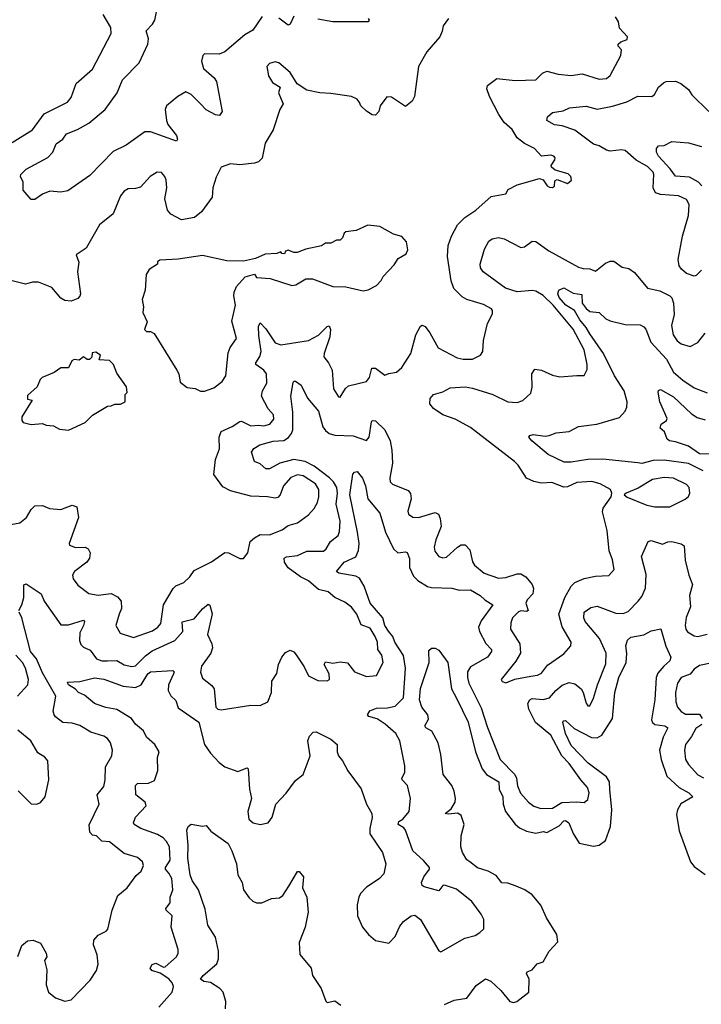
# Model space of a CAD drawing. Extents: x 2143765 to 2212931, y 878955 to 1017455.
# Tile 194 of 256: x 2172923 to 2176584, y 971000 to 976287. Entities that reach past the tile are written whole.
import ezdxf

# ---------------------------------------------------------------- set-up
doc = ezdxf.new("R2010")
doc.units = 0

msp = doc.modelspace()

# ---------------------------------------------------------------- linework, layer by layer
at = {"layer": '0CON20XD'}
for points in [[(2174225, 976304), (2174175, 976230.9), (2174132.5, 976205), (2174025, 976114), (2173995, 976101.2), (2173915, 976103.3), (2173906.7, 976095), (2173899.2, 976065), (2173910.8, 976025), (2173968, 975975), (2173980.8, 975955), (2174010, 975795), (2173997, 975773), (2173975, 975777.1), (2173925, 975803.5), (2173893.8, 975835), (2173845, 975885.4), (2173815, 975899.1), (2173773.1, 975875), (2173712.2, 975825), (2173704.5, 975805), (2173710.9, 975745), (2173719.6, 975725), (2173765.8, 975665), (2173770.9, 975645), (2173765, 975635.7), (2173625, 975684.5), (2173595, 975684.4), (2173495, 975613.2), (2173425, 975578.6), (2173299.1, 975450.9), (2173181.2, 975368.8), (2173145, 975360.8), (2173085, 975366.7), (2173045, 975350), (2173005, 975322.5), (2172985, 975322.5), (2172941.7, 975371.7), (2172942.5, 975415), (2172927.5, 975445), (2172930, 975455), (2172957.5, 975485), (2173075, 975547.5), (2173101.2, 975575), (2173119.7, 975620.3), (2173154.4, 975645.6), (2173175, 975673.8), (2173232.9, 975697.1), (2173295, 975732.1), (2173382.9, 975805), (2173447.3, 975895), (2173476.1, 975965), (2173565.4, 976055), (2173611.8, 976155), (2173615.3, 976185), (2173602.1, 976227.9), (2173637, 976263), (2173648.1, 976285), (2173664.3, 976365)], [(2175225.9, 976294.1), (2175197.1, 976255), (2175192.9, 976225), (2175179.2, 976195), (2175109.2, 976115), (2175064.4, 976035), (2175044.2, 975875), (2175030.9, 975849.1), (2174995, 975821.2), (2174920.7, 975870.7), (2174895, 975873.3), (2174860, 975825), (2174851.2, 975795), (2174835, 975773.8), (2174816.1, 975776.1), (2174785, 975796.7), (2174756.2, 975825), (2174748.3, 975841.7), (2174735, 975861.2), (2174705, 975874), (2174595, 975891.4), (2174534.3, 975894.3), (2174465, 975908.8), (2174413, 975943), (2174375, 976003.8), (2174315.6, 976055.6), (2174295, 976060), (2174265, 976051.2), (2174251.2, 976035), (2174260, 975985), (2174280.5, 975950.5), (2174322.5, 975925), (2174313.8, 975895), (2174338.8, 975835), (2174320, 975805), (2174284.4, 975695), (2174241.8, 975625), (2174225, 975543.8), (2174206.3, 975523.7), (2174185, 975516.9), (2174105, 975507.9), (2174055, 975512.5), (2174006, 975495), (2173979.1, 975440.9), (2173961.1, 975385), (2173957.5, 975335), (2173900, 975255), (2173862, 975225), (2173792.4, 975212.4), (2173735, 975242.5), (2173716.2, 975265), (2173702.3, 975325), (2173713.6, 975383.6), (2173709.5, 975425), (2173702.9, 975445), (2173685, 975466), (2173661.2, 975468.8), (2173624.1, 975445.9), (2173571.5, 975388.5), (2173545, 975380.5), (2173505, 975378.6), (2173485, 975366), (2173465, 975341.2), (2173425.4, 975245), (2173351.5, 975185), (2173280, 975060), (2173226, 975025), (2173240.9, 974985), (2173232.8, 974932.8), (2173249.2, 974815), (2173247, 974803), (2173235, 974790), (2173200, 974775), (2173165, 974778.6), (2173145, 974791.4), (2173095, 974849.2), (2173025, 974877.1), (2172992.2, 974877.8), (2172955, 974866.2), (2172802.5, 974905)], [(2172882.2, 975627.8), (2172992.2, 975695), (2173055, 975781.8), (2173180.8, 975845), (2173200.3, 975869.7), (2173226.1, 975943.9), (2173315, 976021.2), (2173415, 976212.5), (2173412.5, 976245), (2173371.4, 976315)], [(2174395, 976305.8), (2174375, 976263.3), (2174365, 976258), (2174315, 976295.7)], [(2174795, 976293.8), (2174800.8, 976285), (2174795, 976276.2), (2174605, 976276.4), (2174525, 976290.4)], [(2176151.7, 976168.3), (2176185, 976180), (2176187.5, 976195), (2176145, 976242.5), (2176140, 976275), (2176122.3, 976302.3)], [(2172875, 973577.1), (2172924.3, 973585.7), (2172960, 973615), (2172985, 973656.2), (2173005, 973676.2), (2173045, 973678.8), (2173083.1, 973663.1), (2173145, 973657.5), (2173205, 973681.2), (2173230.7, 973670.7), (2173239.4, 973615), (2173188.8, 973475), (2173190, 973465), (2173222.7, 973452.7), (2173275, 973454), (2173291.2, 973445), (2173300.8, 973425), (2173298, 973395), (2173284, 973375), (2173217.1, 973325), (2173207.1, 973305), (2173210.6, 973285), (2173235, 973250), (2173295, 973205.5), (2173345, 973196.2), (2173415, 973205.6), (2173448.9, 973188.9), (2173468.6, 973165), (2173469.4, 973125), (2173458.2, 973095), (2173440, 973035), (2173463.6, 972993.6), (2173535, 972969.5), (2173635.7, 973005), (2173665, 973024.5), (2173681.8, 973045), (2173694.7, 973145.3), (2173746.8, 973233.2), (2173762.6, 973247.4), (2173805, 973265.6), (2173836.2, 973295), (2173860.2, 973329.8), (2173953.3, 973376.7), (2174025, 973426.2), (2174045, 973423.8), (2174105, 973393.3), (2174125, 973393.3), (2174148.8, 973425), (2174161.2, 973485), (2174183.8, 973505), (2174215, 973522.2), (2174265, 973521.5), (2174332.4, 973547.6), (2174365, 973570.8), (2174415, 973585.7), (2174475, 973628.9), (2174505, 973662), (2174521.8, 973695), (2174529.3, 973725), (2174529.7, 973765), (2174512.3, 973795), (2174445, 973838.4), (2174415, 973843.6), (2174380.3, 973829.7), (2174340.8, 973785), (2174322.7, 973735), (2174308.8, 973721.2), (2174295, 973717.3), (2174255, 973725.3), (2174165, 973728.4), (2174055, 973756.7), (2174015, 973779.2), (2173965.4, 973845), (2173975.4, 973925), (2173997, 973983), (2173995.3, 974044.7), (2174005, 974075.8), (2174065, 974103.1), (2174105, 974129.2), (2174115, 974130.8), (2174165, 974106.1), (2174205, 974110), (2174235, 974105.9), (2174266.9, 974115), (2174288.5, 974141.5), (2174286.2, 974165), (2174258, 974198), (2174222.6, 974265), (2174228.1, 974295), (2174250.3, 974335), (2174248.9, 974385), (2174234.8, 974404.8), (2174191.5, 974435), (2174190.9, 974445), (2174212.1, 974477.9), (2174219.5, 974505), (2174208, 974592), (2174205, 974640), (2174215, 974658.6), (2174245, 974626.9), (2174295, 974551.8), (2174325, 974541.5), (2174475, 974564.1), (2174527.5, 974592.5), (2174575, 974640), (2174585, 974643.3), (2174593.1, 974623.1), (2174589.7, 974585), (2174557.9, 974495), (2174557.3, 974477.3), (2174582.2, 974445), (2174600.9, 974405), (2174609.4, 974305), (2174635, 974262.5), (2174645, 974260), (2174672.9, 974307.1), (2174689.1, 974320.9), (2174785.7, 974345), (2174801.9, 974365), (2174815, 974416), (2174835, 974415.8), (2174885, 974378), (2174905, 974388), (2174946.2, 974393.8), (2174975, 974420), (2175023.3, 974495), (2175051.1, 974595), (2175075, 974641.2), (2175085, 974646), (2175100.3, 974640.3), (2175125.6, 974605), (2175170.8, 974525), (2175272.2, 974472.2), (2175305, 974464.4), (2175355, 974464.4), (2175398.8, 974485), (2175410, 974505), (2175414.3, 974565), (2175435.8, 974655), (2175461.7, 974708.3), (2175463.3, 974725), (2175456.7, 974735), (2175415, 974757.5), (2175325, 974784.6), (2175298.8, 974798.8), (2175254.2, 974844.2), (2175241.2, 974885), (2175220.5, 975015), (2175224.7, 975075), (2175241.9, 975125), (2175274.8, 975185.2), (2175313.6, 975225), (2175372.2, 975265), (2175455, 975338), (2175535, 975352.5), (2175547.5, 975375), (2175595, 975400), (2175715, 975433.8), (2175735, 975427.5), (2175756.2, 975395), (2175768.3, 975388.3), (2175785, 975386.2), (2175795, 975393.3), (2175797.5, 975422.5), (2175810.7, 975429.3), (2175865, 975407.5), (2175887.5, 975425), (2175882.5, 975445), (2175868.8, 975458.8), (2175798.8, 975478.8), (2175780, 975495), (2175777.5, 975505), (2175797.5, 975535), (2175798.6, 975545), (2175791.2, 975555), (2175775, 975560), (2175725, 975554), (2175687.5, 975595), (2175635, 975622.7), (2175595, 975652.9), (2175567.8, 975697.8), (2175525.8, 975735.8), (2175497.4, 975777.4), (2175445.6, 975875), (2175432.5, 975915), (2175435.8, 975934.2), (2175485, 975972), (2175585, 975960), (2175695, 975964.3), (2175730.7, 975999.3), (2175755, 976011.1), (2175815, 975995.5), (2175885, 975987.8), (2175945, 975995.6), (2176035, 975967.8), (2176075, 975970.6), (2176095, 975988), (2176151.2, 976095), (2176156.2, 976125), (2176137.5, 976145), (2176137.5, 976155), (2176151.7, 976168.3)], [(2176585, 974942.2), (2176556.8, 974913.2), (2176545, 974910.5), (2176505, 974923.8), (2176477.4, 974947.4), (2176464.5, 974965), (2176460.2, 974999.8), (2176483.5, 975125), (2176514.7, 975235), (2176518.8, 975295), (2176505, 975321.1), (2176461.5, 975341.5), (2176365, 975348.1), (2176337.9, 975357.9), (2176326.1, 975385), (2176329.5, 975455), (2176325, 975467.9), (2176295, 975499.7), (2176235, 975533.4), (2176174.3, 975584.3), (2176155, 975589), (2176095, 975581.9), (2176075, 975586.2), (2176035, 975609.8), (2176005, 975619.4), (2175905, 975694.7), (2175836.7, 975716.7), (2175795, 975722.5), (2175754.5, 975745), (2175758.1, 975765), (2175785, 975789.2), (2175841.4, 975798.6), (2175875.8, 975814.2), (2175965, 975823), (2176025, 975806.9), (2176107.9, 975822.1), (2176183.8, 975846.2), (2176243.6, 975876.4), (2176318.8, 975875), (2176332.9, 975885), (2176354.5, 975925.5), (2176381.4, 975948.6), (2176395, 975954.5), (2176445, 975957.3), (2176474.2, 975945), (2176515, 975912), (2176532.9, 975882.9), (2176625, 975794.4)], [(2176587.4, 975395), (2176568.5, 975415), (2176520.8, 975440.8), (2176445, 975446.7), (2176417, 975487), (2176354.6, 975555), (2176344.2, 975575.8), (2176344.2, 975595.8), (2176355, 975610), (2176385, 975611.2), (2176425, 975632.5), (2176515, 975625.7), (2176585, 975606.2)], [(2173915, 974293.3), (2173965, 974310), (2174010, 974345), (2174031.2, 974375), (2174042.1, 974497.9), (2174053.4, 974526.6), (2174088, 974575), (2174062.1, 974667.9), (2174082.9, 974755), (2174072.9, 974805), (2174075.6, 974824.4), (2174087.5, 974855), (2174134.4, 974905.6), (2174185, 974920), (2174195, 974902.5), (2174268.3, 974898.3), (2174385, 974860), (2174405.9, 974864.1), (2174460, 974895), (2174495, 974896.2), (2174605.9, 974854.1), (2174675, 974852), (2174768.3, 974831.7), (2174795, 974836.2), (2174839.7, 974860.3), (2174864.1, 974885.9), (2174875, 974907.5), (2174935, 974970), (2174956.7, 975005), (2174999.3, 975030.7), (2175008.3, 975051.7), (2175000, 975095), (2174975, 975122.5), (2174930, 975135), (2174857.5, 975177.5), (2174793.6, 975183.6), (2174730, 975155), (2174675, 975147.5), (2174665, 975140), (2174656.7, 975115), (2174645, 975102.5), (2174625, 975102.5), (2174595, 975087.5), (2174565, 975087.5), (2174545, 975072.5), (2174460, 975055), (2174413, 975037), (2174395, 975036.7), (2174365, 975050), (2174350, 975045), (2174345, 975030), (2174331.7, 975031.7), (2174325, 975040), (2174305, 975032.5), (2174242.3, 975027.7), (2174190, 975005), (2174125, 974990.8), (2174035, 974992), (2173905, 975021.4), (2173775, 975000.8), (2173675, 974996.2), (2173663.9, 974986.1), (2173662.5, 974975), (2173618.8, 974945), (2173601.7, 974918.3), (2173596.2, 974835), (2173581.2, 974785), (2173587.5, 974745), (2173583.8, 974715), (2173607.5, 974665), (2173593.3, 974623.3), (2173605, 974612.5), (2173625, 974613.3), (2173645, 974602.5), (2173767.5, 974405), (2173777.5, 974385), (2173785, 974340), (2173823, 974313), (2173865, 974307.5), (2173895, 974293.3), (2173915, 974293.3)], [(2172918.6, 973115), (2172934.5, 973145), (2172945.6, 973185), (2172945, 973252.9), (2172957.3, 973257.3), (2173038.1, 973205), (2173055, 973164.2), (2173145, 973038.1), (2173185, 973037.9), (2173265, 973062.5), (2173270.6, 973055), (2173266.7, 973035), (2173245.5, 972995), (2173244.5, 972954.5), (2173251.4, 972931.4), (2173265, 972918.1), (2173302.3, 972902.3), (2173335.6, 972855), (2173365, 972844.2), (2173395, 972844.8), (2173445, 972846.2), (2173485, 972823.2), (2173525, 972814), (2173545, 972818.4), (2173598.1, 972871.9), (2173635, 972897.7), (2173757.2, 972952.8), (2173798.7, 973001.3), (2173796, 973054), (2173859.4, 973070.6), (2173905, 973123.6), (2173935, 973148.8), (2173945, 973142.5), (2173956.6, 973096.6), (2173932.5, 972985), (2173955.9, 972935), (2173958.9, 972915), (2173950.4, 972885), (2173899.6, 972815), (2173893.8, 972783.8), (2173905, 972750.8), (2173955, 972711.9), (2173967.5, 972695), (2173977.5, 972595), (2173986.7, 972585), (2174005, 972580.8), (2174165, 972605.6), (2174215, 972604.3), (2174255.6, 972624.4), (2174276.3, 972673.7), (2174277.1, 972735), (2174304, 972776), (2174313.9, 972825), (2174330.8, 972865), (2174350.7, 972889.3), (2174375, 972901.2), (2174395, 972892.5), (2174407.4, 972877.4), (2174451.7, 972811.7), (2174475, 972764.2), (2174525, 972738.8), (2174575, 972736.7), (2174587.5, 972745), (2174586, 972775), (2174558.8, 972825), (2174565, 972838.8), (2174605, 972831.4), (2174645, 972838.9), (2174683.2, 972833.2), (2174721.2, 972785), (2174785, 972760), (2174838.8, 972765), (2174874.6, 972835), (2174867.8, 972875), (2174846.7, 972905), (2174845.2, 972945), (2174832.2, 972975), (2174805, 973019.6), (2174757.7, 973037.7), (2174734.7, 973095), (2174705, 973133.3), (2174669.1, 973159.1), (2174615, 973184.5), (2174580.8, 973215), (2174528.1, 973228.1), (2174475, 973274.6), (2174431.1, 973295), (2174364.5, 973344.5), (2174345.4, 973375), (2174344.4, 973395), (2174356.3, 973403.7), (2174415, 973410.6), (2174465, 973432.9), (2174555, 973433.6), (2174568.9, 973445), (2174592.7, 973485), (2174633.1, 973516.9), (2174640.9, 973539.1), (2174644.7, 973595.3), (2174623.4, 973685), (2174629.5, 973745), (2174625.6, 973775.6), (2174608.4, 973805), (2174586.6, 973826.6), (2174505, 973890.2), (2174457.1, 973915), (2174395, 973926.2), (2174319.5, 973905), (2174265, 973875.8), (2174245.2, 973875.2), (2174215, 973902.2), (2174183.8, 973915), (2174167.5, 973965), (2174180, 973985), (2174213.1, 974005), (2174285, 974023.6), (2174341.9, 974028.1), (2174366.8, 974043.2), (2174383.5, 974065), (2174389.8, 974085), (2174389.5, 974179.5), (2174378.9, 974265), (2174391.2, 974338.8), (2174395, 974346.7), (2174405, 974346.7), (2174435, 974323.8), (2174468.8, 974255), (2174528.8, 974185), (2174551.5, 974101.5), (2174565, 974080.5), (2174585, 974065.4), (2174615, 974056.6), (2174715, 974052.4), (2174785, 974027.5), (2174800, 974045), (2174812.1, 974127.9), (2174815.8, 974134.2), (2174835, 974132.9), (2174885, 974084.4), (2174913.1, 974025), (2174922.5, 973975), (2174926, 973905), (2174910.8, 973825), (2174913.3, 973805), (2174925, 973793.3), (2175009.1, 973759.1), (2175023, 973743), (2175025.5, 973715), (2175007.7, 973647.7), (2175011.7, 973631.7), (2175035, 973616), (2175064.4, 973614.4), (2175155, 973641.4), (2175171.8, 973631.8), (2175180.8, 973609.2), (2175186.2, 973565), (2175157.5, 973495), (2175148.9, 973455), (2175152.8, 973432.8), (2175173.8, 973405), (2175195, 973397.1), (2175215, 973401.1), (2175275, 973455.6), (2175295, 973466.7), (2175315, 973468), (2175340.3, 973440.3), (2175355, 973376.7), (2175365, 973357.5), (2175417.5, 973315), (2175495, 973287.5), (2175535, 973292), (2175595, 973312.3), (2175615, 973311.8), (2175641.4, 973295), (2175675.6, 973255), (2175682.4, 973232.4), (2175680, 973205), (2175648.3, 973171.7), (2175642.2, 973155), (2175654.4, 973115), (2175645, 973109.3), (2175616.6, 973113.4), (2175601.9, 973108.1), (2175570.6, 973075), (2175560.7, 973049.3), (2175558.9, 973015), (2175609.1, 972935), (2175612.1, 972885), (2175587.5, 972842.5), (2175510, 972745), (2175515, 972733.3), (2175535, 972726.7), (2175583.4, 972746.6), (2175668.3, 972761.7), (2175705, 972767.5), (2175725, 972778.2), (2175758.1, 972821.9), (2175845, 972881.5), (2175883.1, 972925), (2175884.4, 972945), (2175837.5, 973027.5), (2175819.6, 973095), (2175850.8, 973185), (2175885.6, 973245), (2175905, 973264.3), (2175954.1, 973285.9), (2176015, 973299.6), (2176087.8, 973302.2), (2176116, 973335), (2176107, 973387), (2176090, 973435), (2176078.1, 973545), (2176054.2, 973645), (2176056.2, 973665), (2176100, 973725), (2176103.8, 973745), (2176096.2, 973765), (2176040, 973795), (2175996.8, 973806.8), (2175915, 973802.5), (2175865, 973779.6), (2175845, 973777.1), (2175782.1, 973802.1), (2175725, 973798.9), (2175685, 973806.7), (2175644.7, 973824.7), (2175601.1, 973895), (2175581.4, 973915), (2175345, 974098.2), (2175261.7, 974141.7), (2175195, 974166.2), (2175145, 974199.4), (2175125.6, 974225), (2175127, 974253), (2175145, 974273.8), (2175195, 974288.6), (2175235, 974311.1), (2175315, 974315.4), (2175355, 974308.9), (2175465, 974274.5), (2175545, 974234.4), (2175595, 974231.4), (2175625, 974242), (2175668.3, 974281.7), (2175675.4, 974314.6), (2175673.9, 974386.1), (2175690, 974410), (2175725, 974405.5), (2175785, 974378.2), (2175825, 974368.9), (2175915, 974377.1), (2175955, 974376.7), (2175971.9, 974408.1), (2175971.8, 974435), (2175954.1, 974515), (2175895.2, 974625), (2175788.8, 974755), (2175735, 974805.8), (2175695, 974829.3), (2175675, 974833.4), (2175595, 974826), (2175531.9, 974845), (2175413.1, 974933.1), (2175398.9, 974955), (2175395.6, 974975), (2175419.4, 975055), (2175442.5, 975097.5), (2175460.3, 975109.7), (2175495, 975118.1), (2175525, 975111.1), (2175615, 975064.4), (2175635, 975068.1), (2175675, 975097.5), (2175695, 975095.6), (2175765.3, 975045.3), (2175925, 974957.5), (2175950.3, 974950.3), (2175985, 974949.2), (2176015, 974936.7), (2176069.7, 974980.3), (2176095, 974990.8), (2176115, 974990.8), (2176158.8, 974958.8), (2176195, 974951.2), (2176225, 974930), (2176295, 974845.7), (2176360.6, 974830.6), (2176414.3, 974804.3), (2176425, 974793.3), (2176434.2, 974765), (2176437.8, 974705), (2176424.5, 974645), (2176433.5, 974595), (2176455, 974562.9), (2176475, 974546.9), (2176525, 974532.9), (2176565, 974554.2), (2176605.3, 974604.7)], [(2176593.8, 973865), (2176515, 973903.7), (2176385, 973922.4), (2176325, 973920.4), (2176265, 973904.8), (2176242.4, 973907.6), (2176055, 973927.8), (2175975, 973926.3), (2175885, 973910.5), (2175848.1, 973911.9), (2175762, 973952), (2175674.2, 974025), (2175658, 974045), (2175663.3, 974055), (2175680.3, 974059.7), (2175745, 974050), (2175766.4, 974053.6), (2175805, 974069.4), (2175874.5, 974075.5), (2175925, 974102.7), (2176023.8, 974115), (2176145, 974151.5), (2176174.7, 974185.3), (2176184, 974206), (2176186.7, 974235), (2176170.3, 974295), (2176117.6, 974375), (2176058.8, 974495), (2175985, 974600), (2175964.8, 974635), (2175930.8, 974675), (2175903.2, 974725), (2175856.8, 974755), (2175821.4, 974795), (2175812.9, 974815), (2175818.4, 974835), (2175845, 974846.6), (2175895, 974819.2), (2175942.2, 974812.2), (2175944.8, 974764.8), (2175965, 974736.4), (2175985, 974720.9), (2176035, 974715.5), (2176070.7, 974680.7), (2176095, 974670.5), (2176175, 974650.6), (2176255, 974647.8), (2176275, 974638.6), (2176286, 974626), (2176313.3, 974555), (2176397.5, 974465), (2176434.4, 974394.4), (2176485, 974351.1), (2176545, 974311.2), (2176615, 974284.4)], [(2173185, 974083.8), (2173275, 974124), (2173315, 974163.3), (2173395, 974212.5), (2173415, 974213.3), (2173435, 974222.5), (2173465, 974222.5), (2173490, 974235), (2173490, 974275), (2173500, 974285), (2173497.5, 974315), (2173445, 974390), (2173427.5, 974435), (2173405, 974456.7), (2173350, 974460), (2173357.5, 974485), (2173331.7, 974501.7), (2173311.7, 974498.3), (2173310, 974475), (2173297.5, 974462.5), (2173285, 974462.5), (2173265, 974477.5), (2173241.7, 974458.3), (2173215, 974462.5), (2173204, 974456), (2173185, 974417.5), (2173145, 974418), (2173107.5, 974392.5), (2173044.2, 974365.8), (2173033.8, 974355), (2173016.7, 974315), (2172965, 974270), (2172965, 974250), (2172990, 974245), (2172934.5, 974155.5), (2172934, 974135), (2172942.5, 974125), (2172985, 974114), (2173045, 974118.8), (2173065, 974110), (2173105, 974106.2), (2173137.7, 974087.7), (2173185, 974083.8)], [(2176635, 973953.8), (2176575, 973956.3), (2176515, 973996.7), (2176445, 974021.1), (2176413.3, 974025), (2176400, 974035), (2176386.2, 974075), (2176363.1, 974093.1), (2176368.9, 974115), (2176397.5, 974135), (2176400, 974145), (2176362, 974235), (2176352.9, 974287.1), (2176355, 974296.7), (2176365, 974301.4), (2176435, 974262.2), (2176530.8, 974170.8), (2176561.4, 974151.4), (2176605, 974139.1)], [(2174836.9, 971663.1), (2174785, 971630), (2174754.2, 971595), (2174744, 971575), (2174736.2, 971535), (2174738, 971475), (2174764, 971415), (2174796.2, 971375), (2174835, 971342), (2174905, 971328), (2174940, 971365), (2174965, 971420), (2174985, 971444.2), (2175025, 971475.8), (2175045, 971478), (2175075.5, 971455.5), (2175175, 971286.7), (2175185, 971281.2), (2175314.5, 971355.5), (2175369.9, 971370.1), (2175394.5, 971385), (2175416, 971405), (2175415.8, 971455), (2175400.8, 971485), (2175351.3, 971551.3), (2175268.7, 971618.7), (2175205, 971640.3), (2175195, 971638.2), (2175175, 971610.3), (2175095, 971630.3), (2175085, 971638.1), (2175080.8, 971655), (2175093.6, 971685), (2175124, 971725), (2175123.3, 971735), (2175092.7, 971772.7), (2175035, 971823.8), (2174995.5, 971935.5), (2174986.9, 971946.9), (2174955.5, 971965), (2174959.1, 971980.9), (2174980.5, 971995), (2175015.8, 972035), (2175021.4, 972105), (2175005.5, 972175), (2174976.5, 972205), (2174975.3, 972215), (2174990.9, 972245), (2174991.3, 972281.3), (2174965.7, 972415), (2174943.5, 972455), (2174885.4, 972505), (2174842.7, 972532.7), (2174798.2, 972545), (2174790.5, 972555), (2174803.6, 972576.4), (2174839.1, 972590.9), (2174898.2, 972591.8), (2174939.2, 972600.8), (2174985.3, 972645), (2174995.3, 972805), (2174983.9, 972873.9), (2174937.4, 972945), (2174926.8, 972975), (2174903.2, 973003.2), (2174883.8, 973035), (2174873.8, 973075), (2174805, 973154.2), (2174772.9, 973245), (2174747.9, 973287.9), (2174729, 973299), (2174637.5, 973315), (2174624.3, 973325), (2174665.6, 973375), (2174727.8, 973402.2), (2174742.2, 973437.8), (2174745.7, 973475), (2174737.9, 973535), (2174696.9, 973735), (2174712.5, 973847.5), (2174721.7, 973858.3), (2174735, 973861.2), (2174764.5, 973824.5), (2174780.4, 973785), (2174792.9, 973715), (2174856.6, 973636.6), (2174887.6, 973535), (2174931.2, 973445), (2174955, 973424.6), (2174995, 973430.6), (2175005, 973425.8), (2175016.6, 973393.4), (2175016.9, 973345), (2175038.7, 973298.7), (2175062.2, 973275), (2175113.8, 973243.8), (2175135, 973238), (2175245, 973234.5), (2175285, 973224.6), (2175345, 973225.4), (2175395.9, 973195.9), (2175421.6, 973171.6), (2175463.8, 973145), (2175400.8, 973059.2), (2175387.6, 973025), (2175392.6, 973002.6), (2175426.7, 972936.7), (2175457.5, 972905), (2175457.3, 972895), (2175435, 972864.1), (2175345, 972811.5), (2175329.1, 972785), (2175327.6, 972755), (2175335.3, 972725), (2175402, 972592), (2175435, 972485.7), (2175504.3, 972314.3), (2175582.3, 972235), (2175591.9, 972215), (2175597, 972173), (2175613.8, 972133.8), (2175655.9, 972085.9), (2175685, 972063.6), (2175721.5, 972051.5), (2175785, 972053.9), (2175835, 972083.4), (2175915, 972087.8), (2175955, 972083.1), (2175975, 972100), (2175982.5, 972135), (2175973.5, 972165), (2175937.3, 972205), (2175875, 972293.8), (2175835.7, 972335), (2175775, 972446.1), (2175694.1, 972514.1), (2175658.4, 972585), (2175652.2, 972615), (2175662.7, 972635), (2175675, 972642.1), (2175735, 972636.8), (2175769.4, 972645), (2175802, 972685), (2175836, 972714), (2175875, 972727.9), (2175905, 972721.2), (2175938.5, 972695), (2175949.6, 972675), (2175965, 972617.5), (2175975, 972603.3), (2175985, 972603.3), (2176005, 972643.3), (2176025.7, 972715.7), (2176070.8, 972829.2), (2176072.2, 972885), (2176037.4, 972965), (2175959.6, 973055), (2175952.3, 973075), (2175954.5, 973105), (2175989.9, 973130.1), (2176025, 973138.5), (2176125, 973100.7), (2176165, 973098.7), (2176190.4, 973109.6), (2176245, 973165.7), (2176265, 973190.8), (2176284.7, 973235.3), (2176288.4, 973308.4), (2176262.1, 973405), (2176298.8, 973485), (2176315, 973490.6), (2176375, 973470.5), (2176405, 973483.1), (2176425.6, 973484.4), (2176475, 973472.5), (2176492.2, 973462.2), (2176498.2, 973385), (2176517.2, 973305), (2176536.9, 973255), (2176520.9, 973195), (2176525.7, 973135), (2176503.1, 973076.9), (2176497.7, 973035), (2176501.1, 973015), (2176510.5, 973000.5), (2176545, 972978), (2176565, 972975.3), (2176615, 972988)], [(2176335, 973671.5), (2176415, 973671.8), (2176498.1, 973711.9), (2176515, 973726), (2176523.3, 973745), (2176518.2, 973775), (2176505, 973792.2), (2176435, 973824.7), (2176385, 973829.2), (2176322.6, 973817.4), (2176245, 973771.4), (2176180, 973745), (2176170, 973735), (2176185, 973722.5), (2176290.9, 973680.9), (2176335, 973671.5)], [(2172912.7, 971257.3), (2172935, 971316.2), (2172965, 971340.8), (2172995, 971344), (2173035, 971328), (2173066.2, 971275), (2173068.8, 971255), (2173056, 971235), (2173068.9, 971185), (2173064.5, 971104.5), (2173078, 971065), (2173116.2, 971035), (2173165, 971017.1), (2173200, 971025), (2173300.8, 971129.2), (2173335, 971182.5), (2173344.1, 971215.9), (2173338.5, 971265), (2173319.1, 971319.1), (2173321.4, 971345), (2173345, 971372), (2173387.6, 971392.4), (2173397, 971403), (2173419.2, 971505), (2173450, 971585), (2173500, 971625), (2173548, 971692), (2173575.8, 971715), (2173587.5, 971745), (2173582.5, 971765), (2173555, 971789.2), (2173485, 971810.6), (2173405, 971871.9), (2173365, 971876.9), (2173335, 971904.2), (2173315, 971907.8), (2173300.4, 971925), (2173296.9, 971963.1), (2173349.4, 972075), (2173339.4, 972125), (2173375, 972170), (2173382.5, 972205), (2173384.2, 972275), (2173418.6, 972335), (2173421.9, 972365), (2173411.4, 972405), (2173395, 972427.5), (2173375, 972439.4), (2173305, 972461.5), (2173246.8, 972496.8), (2173205, 972509.2), (2173155, 972513.1), (2173115, 972543.1), (2173107.8, 972555), (2173103.8, 972575), (2173117.1, 972655), (2173045, 972780), (2173012.8, 972855), (2172981.6, 972895), (2172935.2, 973075.2), (2172920, 973105)], [(2175205, 970998.9), (2175256.8, 971023.2), (2175325, 971032.5), (2175375, 971100.8), (2175425, 971137.1), (2175454.2, 971125), (2175506.9, 971075), (2175555, 971015.8), (2175575, 971009.2), (2175593.3, 971015), (2175658, 971065), (2175659.4, 971135), (2175645.8, 971165), (2175648.8, 971175), (2175675, 971185.6), (2175702.6, 971217.4), (2175735, 971228.6), (2175767.8, 971285), (2175814, 971335), (2175807.8, 971375), (2175752.9, 971465), (2175722.6, 971532.6), (2175675, 971588.1), (2175635.8, 971615), (2175589.2, 971635), (2175545, 971650.7), (2175512.8, 971652.8), (2175482.6, 971692.6), (2175440, 971715), (2175382.5, 971732.5), (2175340.6, 971765), (2175325.3, 971775.3), (2175301.6, 971815), (2175291.8, 971845), (2175294.3, 971905), (2175310, 971965), (2175294.7, 972014.7), (2175276.8, 972026.8), (2175225, 972020.7), (2175207.5, 972025), (2175240.8, 972049.2), (2175262.8, 972085), (2175264.6, 972105), (2175255.9, 972145), (2175243.3, 972175), (2175198.1, 972235), (2175185, 972341.2), (2175170.2, 972405), (2175136.3, 972466.3), (2175104, 972485), (2175100, 972495), (2175118.1, 972531.9), (2175116, 972554), (2175083.6, 972595), (2175069.8, 972635), (2175075, 972696.2), (2175122.2, 972835), (2175120.8, 972899.2), (2175135, 972913.3), (2175155, 972912.5), (2175175, 972902.5), (2175222, 972835), (2175242.8, 972695), (2175270.2, 972640.2), (2175332.2, 972515), (2175371.9, 972355), (2175406.8, 972265), (2175430, 972235), (2175497.1, 972195), (2175498.3, 972155), (2175518.8, 972115), (2175519.4, 972075), (2175531.6, 972035), (2175585, 971967.7), (2175608.4, 971948.4), (2175645, 971930.3), (2175695, 971918.4), (2175735, 971928), (2175755, 971921.8), (2175820.7, 971959.3), (2175845, 971985.4), (2175855, 971987.2), (2175871.8, 971975), (2175895, 971917.1), (2175928, 971865), (2176005, 971849.1), (2176036, 971855), (2176069.9, 971880.1), (2176096.9, 971955), (2176102.7, 972045), (2176093.2, 972153.2), (2176091.8, 972195), (2176075, 972221.1), (2175976.8, 972295), (2175885, 972389.2), (2175855, 972454), (2175841.2, 972515), (2175845, 972522.5), (2175855, 972523.8), (2175901.4, 972481.4), (2175995, 972433.4), (2176025, 972430.8), (2176048.9, 972445), (2176106.3, 972535), (2176119.4, 972675), (2176140.2, 972755), (2176180, 972835), (2176184, 972884), (2176179.2, 972925), (2176188, 972955), (2176205, 972970.8), (2176275.7, 972984.3), (2176315, 973006.2), (2176366.7, 973016.7), (2176392.7, 972922.7), (2176420, 972865), (2176415.6, 972845), (2176383.6, 972815), (2176351, 972779), (2176341.2, 972755), (2176334.7, 972635), (2176317.3, 972527.3), (2176322.6, 972512.6), (2176335, 972502.3), (2176388, 972495), (2176404.6, 972485), (2176378.7, 972435), (2176359.2, 972365), (2176367.6, 972315), (2176398, 972225), (2176464.4, 972164.4), (2176516.3, 972136.3), (2176538.2, 972115), (2176473.9, 972076.1), (2176455.4, 972045), (2176450.2, 972019.8), (2176465, 971932), (2176525.9, 971765.9), (2176545, 971740.6), (2176605, 971696.9)], [(2172911.4, 972655), (2172967.5, 972715), (2172970.5, 972745), (2172953.6, 972805), (2172939.1, 972835), (2172902.2, 972875)], [(2176635, 972832.5), (2176575, 972819.8), (2176545, 972799.8), (2176525, 972773.1), (2176475.5, 972755), (2176455.3, 972724.7), (2176445.3, 972675), (2176447.3, 972625), (2176456.2, 972595), (2176475, 972572.1), (2176498.9, 972558.9), (2176575, 972558.5), (2176588.4, 972535)], [(2173670.6, 970985), (2173741.9, 971065), (2173749.5, 971095), (2173742.5, 971115), (2173725, 971136.2), (2173678, 971168), (2173632.5, 971182.5), (2173624.2, 971195), (2173635, 971213.3), (2173655, 971220.6), (2173695, 971199.6), (2173705, 971201.5), (2173765.6, 971255), (2173774.4, 971275), (2173774.5, 971295), (2173736.7, 971415), (2173741.9, 971475), (2173709.5, 971505), (2173708.2, 971515), (2173731.1, 971545), (2173731.4, 971575), (2173746.4, 971615), (2173739.7, 971675), (2173724.7, 971705), (2173705.8, 971725), (2173706.2, 971735), (2173731, 971775), (2173727.8, 971845), (2173711.9, 971875), (2173693.5, 971893.5), (2173662.6, 971912.6), (2173574.4, 971945), (2173538, 971965), (2173534.2, 971975), (2173545.7, 972005), (2173602.9, 972065), (2173597.1, 972085), (2173546.7, 972125), (2173544.5, 972175), (2173555, 972186.4), (2173615, 972187.1), (2173647.7, 972202.3), (2173664.7, 972255), (2173663.5, 972325), (2173672.2, 972355), (2173648.7, 972395), (2173604.7, 972434.7), (2173588.4, 972468.4), (2173545.2, 972505), (2173523.1, 972535), (2173445, 972583), (2173385, 972593.1), (2173339.8, 972609.8), (2173325.4, 972615.4), (2173270.7, 972660.7), (2173238.6, 972675), (2173223.1, 972693.1), (2173185.8, 972715), (2173180.5, 972729.5), (2173245.9, 972734.1), (2173325, 972752.9), (2173375, 972745.9), (2173478.2, 972708.2), (2173545, 972701.5), (2173576.2, 972715), (2173611.4, 972775), (2173625, 972785.9), (2173745, 972792), (2173752, 972785), (2173750, 972775), (2173721.5, 972715), (2173721, 972685), (2173735, 972656.9), (2173762.1, 972632.1), (2173775, 972591.8), (2173884.9, 972514.9), (2173915.2, 972395.2), (2173948.3, 972348.3), (2173995, 972299.2), (2174025, 972275.7), (2174095, 972250.8), (2174145, 972270), (2174150.8, 972265), (2174157.5, 972155), (2174168.8, 972105), (2174148.8, 972035), (2174153.8, 971995), (2174177.5, 971975), (2174215, 971966), (2174257.5, 971975), (2174280, 972005), (2174298.8, 972075), (2174355, 972133.8), (2174405, 972201.2), (2174446, 972234), (2174484, 972335), (2174471.2, 972415), (2174479.3, 972440.7), (2174499.3, 972460.7), (2174515, 972463.8), (2174594.3, 972424.3), (2174628, 972395), (2174628.6, 972355), (2174635.6, 972335), (2174657.8, 972307.8), (2174685, 972253.8), (2174757.3, 972157.3), (2174786.5, 972075), (2174814.5, 972025), (2174816.1, 972003.9), (2174802.9, 971945), (2174804.2, 971915), (2174872, 971815), (2174889.2, 971755), (2174878.7, 971701.3), (2174856, 971675), (2174836.9, 971663.1)], [(2176586.6, 972503.4), (2176555, 972482), (2176532.2, 972437.8), (2176498.9, 972395), (2176493.3, 972365), (2176498.9, 972315), (2176515, 972287.5), (2176565, 972232.7), (2176595, 972215.5)], [(2172915, 972146.7), (2172985, 972076), (2173015, 972074), (2173035, 972083.8), (2173060, 972115), (2173080, 972205), (2173075, 972307.5), (2173057.3, 972327.3), (2173020, 972350), (2172983.8, 972415), (2172913, 972473)], [(2174029.2, 970975), (2174031.1, 971015), (2174015.6, 971065), (2173998.9, 971085), (2173948.1, 971118.1), (2173911.8, 971121.8), (2173894.4, 971135), (2173908.2, 971155), (2173981.9, 971218.1), (2173990.5, 971245), (2173990.2, 971285), (2173975, 971361.4), (2173933.9, 971425), (2173920.2, 971510.2), (2173882.7, 971615), (2173849.8, 971665), (2173839.1, 971695), (2173825.4, 971785), (2173828.2, 971855), (2173820, 971935), (2173827.5, 971955), (2173845, 971966.7), (2173905, 971957.5), (2173925, 971960), (2173949.4, 971929.4), (2174043.4, 971863.4), (2174063.3, 971825), (2174087.3, 971755), (2174095.5, 971695), (2174117.3, 971655), (2174125.5, 971615), (2174155, 971571.1), (2174175, 971554.5), (2174195, 971545.5), (2174224.5, 971545.5), (2174275, 971568.2), (2174317.8, 971572.2), (2174336, 971584), (2174369.4, 971635), (2174415, 971712.5), (2174425, 971712.5), (2174447.5, 971685), (2174442.5, 971625), (2174465.5, 971575.5), (2174471.8, 971495), (2174456.3, 971413.7), (2174425, 971332.5), (2174427.6, 971267.6), (2174488.5, 971195), (2174495.5, 971155.5), (2174542.5, 971085), (2174567.1, 971017.1), (2174575, 971010.6), (2174615, 971019.7), (2174647.3, 970995)]]:
    msp.add_lwpolyline(points, dxfattribs=at)

doc.saveas('drawing.dxf')
